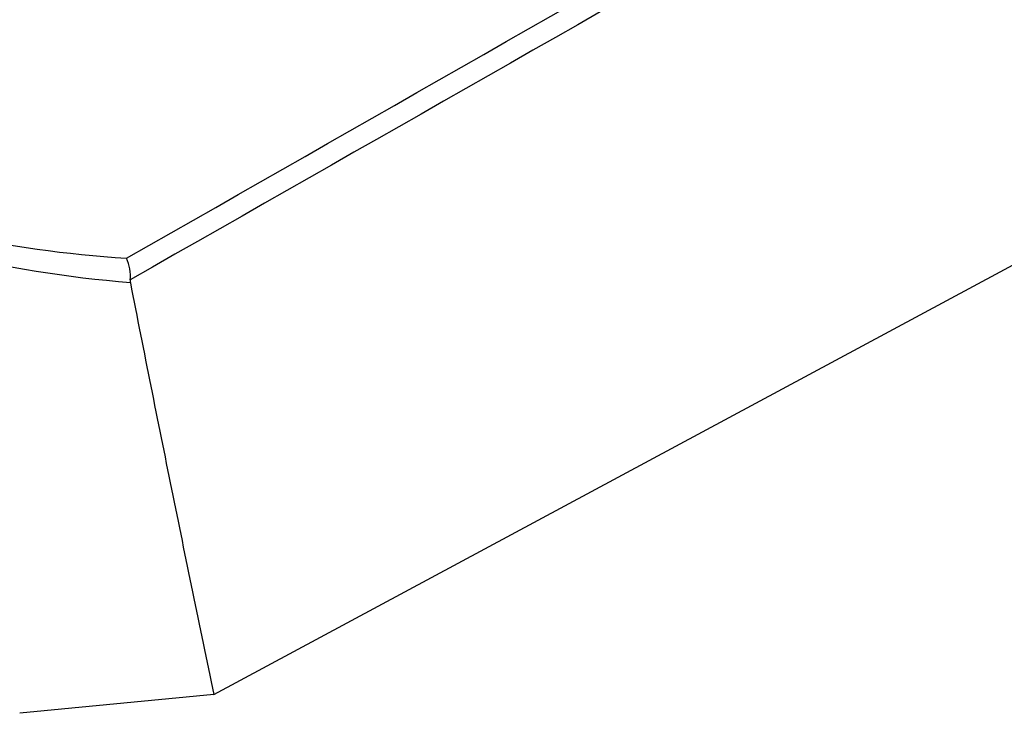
# Model space of a CAD drawing. Header units: millimetres. Extents: x 15336 to 16492, y 10123 to 11383.
# Tile 61 of 71: x 16342 to 16367, y 10982 to 11000. Entities that reach past the tile are written whole.
import ezdxf

# ---------------------------------------------------------------- set-up
doc = ezdxf.new("R2010")
doc.units = ezdxf.units.MM

msp = doc.modelspace()

# ---------------------------------------------------------------- linework, layer by layer
at = {"color": 7, "linetype": 'Continuous', "lineweight": 25}
for p, q in [((16347.148, 10982.788), (16416.379, 11020.011)), ((16347.148, 10982.788), (16342.922, 10982.379)), ((16342.922, 10982.379), (16342.312, 10982.32))]:
    msp.add_line(p, q, dxfattribs=at)
for points in [[(16344.97, 10993.646), (16368.697, 11007.183), (16392.422, 11020.738), (16416.144, 11034.319)], [(16416.379, 11033.799), (16392.608, 11020.214), (16368.836, 11006.654), (16345.064, 10993.111)], [(16340.603, 10994.264), (16342.005, 10993.945), (16343.471, 10993.749), (16344.97, 10993.646)], [(16345.067, 10993.035), (16343.481, 10993.169), (16341.933, 10993.407), (16340.46, 10993.781)], [(16345.064, 10993.111), (16345.061, 10993.083), (16345.063, 10993.058), (16345.067, 10993.035)]]:
    msp.add_open_spline(points, degree=3, dxfattribs=at)
for points, knots in [([(16345.064, 10993.111), (16345.073, 10993.194), (16345.068, 10993.288), (16345.035, 10993.475), (16345.006, 10993.568), (16344.97, 10993.646)], [0, 0, 0, 0, 0.5, 0.5, 1, 1, 1, 1]), ([(16345.067, 10993.035), (16345.236, 10992.178), (16345.575, 10990.463), (16346.092, 10987.899), (16346.615, 10985.34), (16346.97, 10983.638), (16347.148, 10982.788)], [0, 0, 0, 0, 0.2500012, 0.5000001, 0.749999, 1, 1, 1, 1])]:
    msp.add_open_spline(points, degree=3, knots=knots, dxfattribs=at)

doc.saveas('drawing.dxf')
